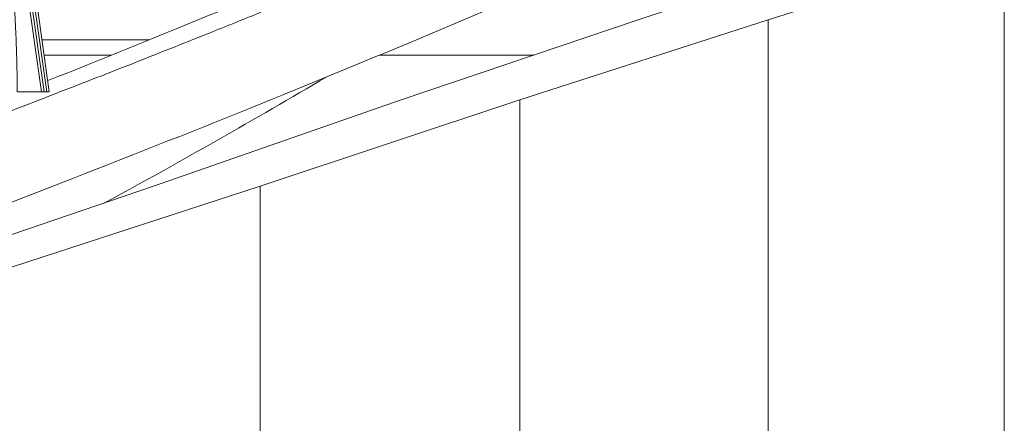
# Model space of a CAD drawing. Header units: millimetres. Extents: x -121668 to 127737, y 1553 to 34854.
# Tile 5 of 94: x -101802 to -98578, y 7243 to 8566. Entities that reach past the tile are written whole.
import ezdxf

# ---------------------------------------------------------------- set-up
doc = ezdxf.new("R2010")
doc.units = ezdxf.units.MM
for name, color, linetype, lineweight in [('A-FLOR', 192, 'Continuous', 9), ('A-FLOR-HRAL', 11, 'Continuous', 9), ('S-STRS', 31, 'Continuous', 20)]:
    doc.layers.add(name, color=color, linetype=linetype, lineweight=lineweight)

# ---------------------------------------------------------------- blocks, each defined once
blk = doc.blocks.new('Stair - Stairs-17977766-Copy of GBP_NORTH ELEAVTION')
at = {"layer": 'S-STRS'}
for p, q in [((-101729, 8500), (-101377.7, 8500)), ((-101501.7, 8450), (-101721.9, 8450)), ((-101501.7, 8450), (-101721.9, 8450))]:
    blk.add_line(p, q, dxfattribs=at)
blk = doc.blocks.new('Railings 100 - Railings 37-17995442-Copy of GBP_NORTH ELEAVTION')
at = {"layer": 'A-FLOR-HRAL'}
for p, q in [((-101871.9, 9330.8), (-101898.3, 9330.8)), ((-101898.3, 9330.8), (-101871.1, 9136.9)), ((-101730.4, 8330), (-101871.9, 9330.8)), ((-101871.9, 9330.8), (-101863.4, 9330.8)), ((-101863.4, 9330.8), (-101721.9, 8330)), ((-101854.9, 9330.7), (-101863.4, 9330.7)), ((-101713.4, 8329.9), (-101854.9, 9330.7)), ((-101854.9, 9330.7), (-101846.4, 9330.7)), ((-101846.4, 9330.7), (-101704.9, 8329.9)), ((-101809.5, 8330), (-101730.4, 8330)), ((-101792.6, 8329.9), (-101713.4, 8329.9)), ((-101721.9, 8330), (-101730.4, 8330)), ((-101704.9, 8329.9), (-101713.4, 8329.9))]:
    blk.add_line(p, q, dxfattribs=at)
for centre, major_axis, start_param, end_param in [((-103546.6, 8265.7), (0, 3293.5), 4.948393, 4.980084), ((-103546.6, 8265.7), (0, 3293.5), 4.916702, 4.948393), ((-103538.4, 8268.9), (0, 3277.6), 4.884857, 4.916702), ((-103538.4, 8268.9), (0, 3277.6), 4.853012, 4.884857), ((-103545.7, 8267), (0, 3291.5), 4.841076, 4.853012), ((-103545.7, 8267), (0, 3291.5), 4.821232, 4.841076), ((-103562.5, 8263.5), (0, 3323.5), 4.808511, 4.821232), ((-103562.5, 8263.5), (0, 3323.5), 4.789757, 4.808511), ((-103574.4, 8261.7), (0, 3346.3), 4.774021, 4.789757), ((-103574.4, 8261.7), (0, 3346.3), 4.758284, 4.774021), ((-103605.5, 8259), (0, 3405.2), 4.74282, 4.758284), ((-103605.5, 8259), (0, 3405.2), 4.73323, 4.74282)]:
    blk.add_ellipse(centre, major_axis=major_axis, ratio=0.527528, start_param=start_param, end_param=end_param, dxfattribs=at)

msp = doc.modelspace()

# ---------------------------------------------------------------- linework, layer by layer
at = {"layer": 'A-FLOR'}
for p, q in [((-99776.8, 8566), (-99039.1, 8809)), ((-98577.6, 8809), (-99351, 8566)), ((-98577.6, 8809), (-98577.6, 5625)), ((-100552.7, 8303), (-99776.8, 8566)), ((-99351, 8566), (-100164.5, 8303)), ((-99351, 8566), (-99351, 5625)), ((-100622.5, 8450), (-100118, 8450)), ((-101363.4, 8020), (-100552.7, 8303)), ((-100164.5, 8303), (-101014.4, 8020)), ((-100164.5, 8303), (-100164.5, 5625)), ((-102205.4, 7733), (-101363.4, 8020)), ((-101014.4, 8020), (-101897.2, 7733)), ((-101014.4, 8020), (-101014.4, 5625))]:
    msp.add_line(p, q, dxfattribs=at)
for points, knots in [([(-103317.7, 7414), (-102972.3, 7538.5), (-102191.4, 7825.5), (-101033.7, 8275), (-99874.8, 8762.5), (-99176.5, 9087.5), (-98848, 9250)], [0.0584636, 0.0584636, 0.0584636, 0.0584636, 0.25, 0.5, 0.75, 1, 1, 1, 1]), ([(-101709.8, 8366.2), (-101535.2, 8435.8), (-101167.6, 8585.4), (-100804.8, 8735), (-100616.8, 8815)], [-0.6070528, -0.6070528, -0.6070528, -0.6070528, -0.5, -0.3769231, -0.3769231, -0.3769231, -0.3769231]), ([(-100889.7, 8640), (-100942.8, 8618.3), (-101049.7, 8575), (-101157, 8531.7), (-101210.8, 8510)], [-0.53333333, -0.53333333, -0.53333333, -0.53333333, -0.5, -0.46666686, -0.46666686, -0.46666686, -0.46666686])]:
    msp.add_open_spline(points, degree=3, knots=knots, dxfattribs=at)
for points in [[(-101211.6, 8510), (-101320.1, 8466.7), (-101428.9, 8423.3), (-101538.6, 8380)], [(-101540.3, 8380), (-101650.9, 8336.7), (-101761.9, 8293.3), (-101874.1, 8250)], [(-101526.9, 7963.9), (-101271.5, 8102.2), (-101030.7, 8240.4), (-100796.5, 8378.7)]]:
    msp.add_open_spline(points, degree=3, dxfattribs=at)

# ---------------------------------------------------------------- block references
at = {"layer": 'A-FLOR-HRAL'}
msp.add_blockref('Railings 100 - Railings 37-17995442-Copy of GBP_NORTH ELEAVTION', (0, 0), dxfattribs=at)
at = {"layer": 'S-STRS'}
msp.add_blockref('Stair - Stairs-17977766-Copy of GBP_NORTH ELEAVTION', (0, 0), dxfattribs=at)

doc.saveas('drawing.dxf')
